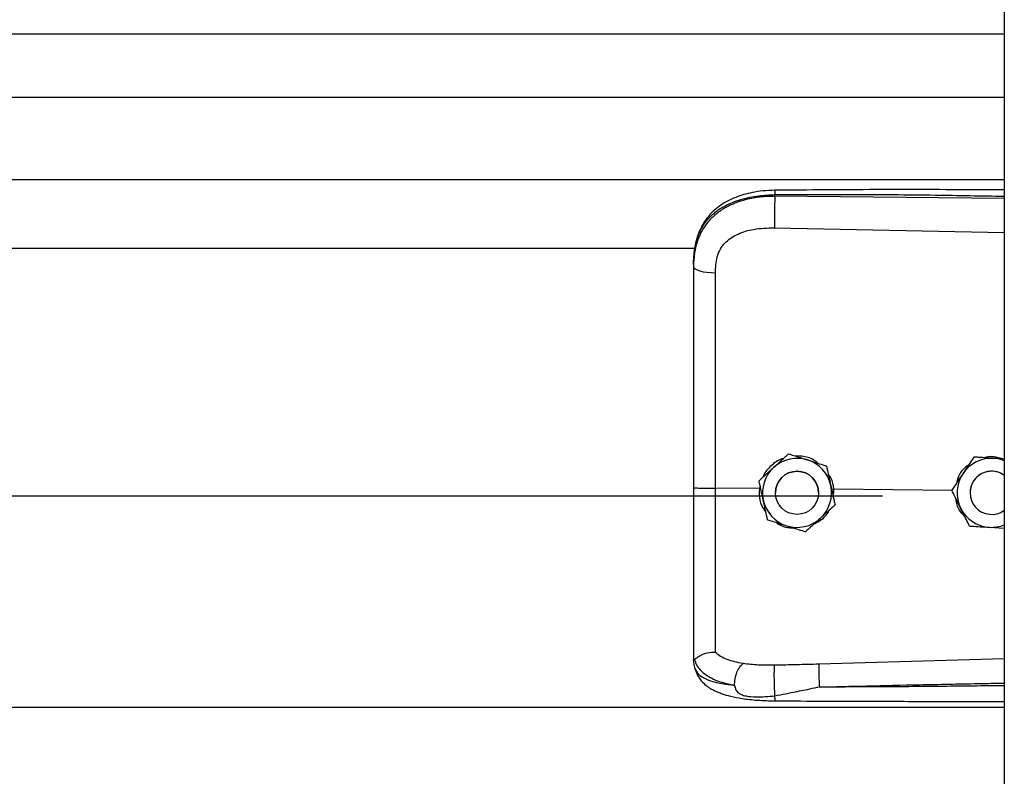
# Model space of a CAD drawing. Header units: inches. Extents: x 170 to 284, y 215 to 248.
# Tile 219 of 256: x 181.625 to 181.869, y 242.075 to 242.263. Entities that reach past the tile are written whole.
import ezdxf

# ---------------------------------------------------------------- set-up
doc = ezdxf.new("R2010")
doc.units = ezdxf.units.IN
doc.header["$LTSCALE"] = 0.25
doc.header["$MEASUREMENT"] = 0
doc.layers.add('LH BENCH MOUNT', color=7, linetype='Continuous')

msp = doc.modelspace()

# ---------------------------------------------------------------- linework, layer by layer
at = {"layer": 'LH BENCH MOUNT'}
for p, q in [((181.8693542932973, 243.843095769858), (181.8693542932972, 239.6426462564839)), ((177.8370342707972, 242.2592071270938), (181.8693542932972, 242.2592071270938)), ((177.8370342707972, 242.2435230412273), (181.8693542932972, 242.2435230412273)), ((177.8370342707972, 242.2231350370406), (181.8693542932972, 242.2231350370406)), ((181.8125070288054, 242.2189233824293), (181.8125070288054, 242.2193347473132)), ((181.8693542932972, 242.2183866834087), (181.8125070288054, 242.2189233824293)), ((181.8124110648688, 242.2111345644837), (181.8693542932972, 242.2099250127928)), ((177.9135824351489, 242.2060594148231), (181.7928031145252, 242.2060594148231)), ((181.7923114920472, 242.2020001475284), (181.7923114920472, 242.2015118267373)), ((181.8158819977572, 242.155068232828), (181.8158819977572, 242.1550665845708)), ((181.8618255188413, 242.1542718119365), (181.8618255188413, 242.1542734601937)), ((181.8628744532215, 242.1542055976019), (181.8618255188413, 242.1542734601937)), ((181.825300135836, 242.1520675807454), (181.825300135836, 242.1520659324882)), ((181.8085742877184, 242.1484122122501), (181.8085742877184, 242.1484105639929)), ((181.8086827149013, 242.1464769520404), (181.7977691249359, 242.1465814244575)), ((181.8088680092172, 242.1470664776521), (181.8086827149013, 242.1464769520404)), ((181.8086827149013, 242.1464769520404), (181.8086849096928, 242.1464768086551)), ((181.812642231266, 242.1454096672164), (181.812642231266, 242.1454088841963)), ((181.8233426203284, 242.1454088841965), (181.8233426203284, 242.1454096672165)), ((181.8271204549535, 242.1463003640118), (181.8265723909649, 242.146246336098)), ((181.8270233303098, 242.1441828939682), (181.8271204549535, 242.1463003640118)), ((181.8271204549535, 242.1463003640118), (181.8271220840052, 242.1463004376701)), ((181.8563541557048, 242.1460206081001), (181.8271220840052, 242.1463004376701)), ((181.85634017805, 242.1460489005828), (181.85634017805, 242.14605054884)), ((181.8608539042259, 242.1454096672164), (181.8608539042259, 242.1454088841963)), ((177.8672020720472, 242.1446669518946), (181.8391864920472, 242.1446669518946)), ((181.827410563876, 242.1424109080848), (181.827410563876, 242.1424092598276)), ((181.8656507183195, 242.1368672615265), (181.8693542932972, 242.1366274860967)), ((181.7923114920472, 242.1044587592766), (181.7923114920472, 242.1039299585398)), ((181.7926511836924, 242.1019447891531), (181.7923114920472, 242.1039299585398)), ((181.8693542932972, 242.1042533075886), (181.8234186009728, 242.1029215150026)), ((177.8370342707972, 242.0922814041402), (181.8693542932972, 242.0922814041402))]:
    msp.add_line(p, q, dxfattribs=at)
at = {"layer": 'LH BENCH MOUNT', "flags": 128}
msp.add_lwpolyline([(181.7923114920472, 242.2015118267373), (181.7924154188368, 242.201216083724), (181.7927233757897, 242.2009312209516), (181.7932240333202, 242.2006677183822), (181.7938989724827, 242.2004352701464), (181.7947233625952, 242.2002424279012), (181.7956668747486, 242.2000962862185), (181.7966947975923, 242.2000022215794), (181.7977693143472, 242.1999636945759)], dxfattribs=at)
at = {"layer": 'LH BENCH MOUNT'}
msp.add_circle((181.8179924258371, 242.1454088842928), 0.005350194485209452, dxfattribs=at)
for centre, radius, start, end in [((181.8179924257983, 242.1454096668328), 0.008560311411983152, 72.32793711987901, 132.3279357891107), ((181.8179924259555, 242.1454096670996), 0.008560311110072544, 12.32793744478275, 72.32793758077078), ((181.8662040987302, 242.1454096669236), 0.00856031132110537, 86.29353550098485, 146.2935346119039), ((181.866204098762, 242.145409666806), 0.008560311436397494, 68.40767565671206, 86.29353576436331), ((181.8179924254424, 242.1454096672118), 0.008560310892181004, 132.3279357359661, 192.3279369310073), ((181.8179924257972, 242.1454096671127), 0.005350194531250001, 1.1120513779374e-06, 179.9999988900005), ((181.8662040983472, 242.145409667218), 0.008560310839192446, 146.2935348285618, 206.2935362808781), ((181.8662040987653, 242.1454096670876), 0.005350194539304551, 53.92810144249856, 179.9999986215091), ((181.8662040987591, 242.1454088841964), 0.005350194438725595, 53.92810057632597, 306.071899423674), ((181.817992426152, 242.1454096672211), 0.008560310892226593, 312.3279357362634, 12.32793693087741), ((181.8179924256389, 242.1454096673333), 0.008560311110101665, 192.3279374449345, 252.3279375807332), ((181.8662040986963, 242.1454096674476), 0.008560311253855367, 206.2935366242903, 266.2935360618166), ((181.8179924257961, 242.1454096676), 0.008560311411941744, 252.3279371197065, 312.3279357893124), ((181.8662040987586, 242.1454096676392), 0.008560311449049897, 266.2935357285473, 291.5923243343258)]:
    msp.add_arc(centre, radius, start, end, dxfattribs=at)
for points, knots in [([(181.7923114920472, 242.2020001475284), (181.7923742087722, 242.203356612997), (181.7924926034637, 242.2059173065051), (181.7934621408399, 242.2094082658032), (181.7947513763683, 242.2118201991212), (181.7961152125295, 242.2135229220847), (181.7971981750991, 242.2145663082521), (181.7982571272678, 242.2153948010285), (181.7992465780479, 242.2160547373), (181.800480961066, 242.2167497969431), (181.8020749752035, 242.2174755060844), (181.804738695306, 242.2183835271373), (181.8082737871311, 242.2191434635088), (181.8111803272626, 242.2192747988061), (181.8125070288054, 242.2193347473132)], [0, 0, 0, 0, 0.1307156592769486, 0.2467609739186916, 0.3577928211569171, 0.4170971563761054, 0.4791482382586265, 0.5177152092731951, 0.5590896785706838, 0.6032945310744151, 0.6633484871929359, 0.7353692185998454, 0.8792082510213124, 1, 1, 1, 1]), ([(181.8125070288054, 242.2189233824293), (181.8112911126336, 242.2188901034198), (181.8088593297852, 242.2188235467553), (181.8055185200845, 242.2182017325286), (181.8025607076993, 242.2172595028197), (181.8000181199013, 242.2160418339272), (181.7977866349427, 242.2144964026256), (181.7959149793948, 242.2126552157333), (181.7944340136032, 242.2105248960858), (181.7932584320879, 242.2079557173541), (181.7924656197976, 242.2049038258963), (181.7923628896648, 242.2026429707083), (181.7923114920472, 242.2015118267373)], [0, 0, 0, 0, 0.1111703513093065, 0.222336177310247, 0.3162781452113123, 0.4102081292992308, 0.5024030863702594, 0.5945790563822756, 0.6845432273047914, 0.774504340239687, 0.8871807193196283, 1, 1, 1, 1]), ([(181.8125256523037, 242.2204268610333), (181.81152699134, 242.2203883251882), (181.8096352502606, 242.2203153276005), (181.8063261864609, 242.2197869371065), (181.8030986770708, 242.2188929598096), (181.8003518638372, 242.217588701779), (181.7983660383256, 242.2162660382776), (181.7967248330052, 242.214820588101), (181.7954096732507, 242.2132323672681), (181.7943344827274, 242.211479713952), (181.7934771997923, 242.2095699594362), (181.7927323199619, 242.2070513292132), (181.7925169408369, 242.2051136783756), (181.7923979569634, 242.2040432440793)], [0, 0, 0, 0, 0.09774743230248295, 0.1851607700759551, 0.3306121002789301, 0.4364670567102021, 0.5083182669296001, 0.5850061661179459, 0.6719760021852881, 0.730794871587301, 0.8036787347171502, 0.8915444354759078, 1, 1, 1, 1]), ([(181.8125070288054, 242.2189233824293), (181.8124853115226, 242.2183475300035), (181.8124401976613, 242.2171512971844), (181.812399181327, 242.2149262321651), (181.8123859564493, 242.2127488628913), (181.8124029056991, 242.2116591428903), (181.8124110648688, 242.2111345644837)], [0, 0, 0, 0, 0.2406941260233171, 0.5000000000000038, 0.7593058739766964, 1, 1, 1, 1]), ([(181.8125258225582, 242.2204109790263), (181.8125246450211, 242.2204150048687), (181.8125206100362, 242.220428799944), (181.8125153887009, 242.2203138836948), (181.8125087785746, 242.2200210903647), (181.8125077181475, 242.219605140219), (181.8125070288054, 242.2193347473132)], [0, 0, 0, 0, 0.09787641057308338, 0.3353863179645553, 0.5679606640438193, 1, 1, 1, 1]), ([(181.8125070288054, 242.2193347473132), (181.8188128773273, 242.2193740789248), (181.8320518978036, 242.2194566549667), (181.8510015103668, 242.2192754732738), (181.8636420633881, 242.2190544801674), (181.8693542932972, 242.218954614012)], [0, 0, 0, 0, 0.3326703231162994, 0.6984356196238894, 1, 1, 1, 1]), ([(181.8693542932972, 242.2205098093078), (181.8664551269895, 242.2205245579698), (181.8558271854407, 242.2205786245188), (181.8368836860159, 242.2206152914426), (181.8208404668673, 242.2204911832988), (181.8125256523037, 242.2204268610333)], [0, 0, 0, 0, 0.1530455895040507, 0.5610439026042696, 1, 1, 1, 1]), ([(181.7981949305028, 242.2038969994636), (181.7981949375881, 242.2038970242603), (181.7982974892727, 242.2042559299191), (181.7987926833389, 242.2056621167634), (181.8003287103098, 242.2078648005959), (181.8033957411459, 242.2097680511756), (181.8075119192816, 242.2109797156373), (181.8106646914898, 242.2110793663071), (181.8124110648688, 242.2111345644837)], [0, 0, 0, 0, 4.497367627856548e-06, 0.06509473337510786, 0.261670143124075, 0.475310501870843, 0.7093656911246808, 1, 1, 1, 1]), ([(181.7977693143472, 242.1999636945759), (181.7978392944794, 242.2012883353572), (181.7979092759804, 242.2026130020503), (181.7981949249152, 242.2038969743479), (181.7981949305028, 242.2038969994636)], [0, 0, 0, 0, 0.9999804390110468, 0.9999999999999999, 0.9999999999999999, 0.9999999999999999, 0.9999999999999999]), ([(181.7923114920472, 242.2015118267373), (181.7923114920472, 242.1978816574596), (181.7923114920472, 242.1906107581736), (181.7923114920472, 242.1795300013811), (181.7923114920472, 242.1683474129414), (181.7923114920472, 242.1573787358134), (181.7923114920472, 242.1501309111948), (181.7923114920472, 242.1466511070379)], [0, 0, 0, 0, 0.2027568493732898, 0.4061035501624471, 0.6088604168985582, 0.8122072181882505, 1, 1, 1, 1]), ([(181.7977691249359, 242.1465814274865), (181.7977691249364, 242.1465814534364), (181.7977691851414, 242.149967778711), (181.7977692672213, 242.1570144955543), (181.7977693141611, 242.1676876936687), (181.7977693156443, 242.17856376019), (181.7977693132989, 242.1893510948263), (181.7977693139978, 242.1964261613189), (181.7977693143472, 242.1999636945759)], [0, 0, 0, 0, 1.439079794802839e-06, 0.1877923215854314, 0.3908439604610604, 0.59389561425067, 0.7969478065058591, 1, 1, 1, 1]), ([(181.8122281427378, 242.1517404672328), (181.8131686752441, 242.1525970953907), (181.8144230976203, 242.153739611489), (181.815590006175, 242.1548023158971), (181.8158819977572, 242.155068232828)], [0, 0, 0, 0, 0.7497733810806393, 1, 1, 1, 1]), ([(181.8122281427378, 242.1517383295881), (181.8131686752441, 242.1525950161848), (181.8144230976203, 242.1537376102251), (181.815590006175, 242.1548005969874), (181.8158819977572, 242.1550665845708)], [0, 0, 0, 0, 0.7497733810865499, 1, 1, 1, 1]), ([(181.8158819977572, 242.155068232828), (181.8162797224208, 242.154941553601), (181.8177845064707, 242.1544622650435), (181.8194014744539, 242.1539471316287), (181.8205910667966, 242.1535681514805)], [0, 0, 0, 0, 0.2643068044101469, 1, 1, 1, 1]), ([(181.8158819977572, 242.1550665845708), (181.8162797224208, 242.1549398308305), (181.8177845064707, 242.1544602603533), (181.8194014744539, 242.1539450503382), (181.8205910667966, 242.1535660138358)], [0, 0, 0, 0, 0.2643068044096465, 1, 1, 1, 1]), ([(181.8146027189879, 242.15390315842), (181.8144675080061, 242.153873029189), (181.8133157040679, 242.1536163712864), (181.8115584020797, 242.152157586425), (181.8099396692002, 242.1505479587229), (181.8096118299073, 242.1494396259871), (181.809578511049, 242.1493269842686)], [0, 0, 0, 0, 0.05931474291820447, 0.5052766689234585, 0.9497204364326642, 1, 1, 1, 1]), ([(181.8232525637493, 242.1527200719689), (181.8228958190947, 242.1530101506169), (181.8217322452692, 242.153956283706), (181.8196806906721, 242.1545237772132), (181.8181111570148, 242.154527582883), (181.8175752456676, 242.1545288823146)], [0, 0, 0, 0, 0.2255168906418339, 0.7355556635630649, 1, 1, 1, 1]), ([(181.8205910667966, 242.1535681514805), (181.8207773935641, 242.1535087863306), (181.822234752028, 242.1530444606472), (181.823832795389, 242.1525352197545), (181.8251571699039, 242.152113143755), (181.825300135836, 242.1520675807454)], [0, 0, 0, 0, 0.1156468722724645, 0.9045342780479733, 0.9999999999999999, 0.9999999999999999, 0.9999999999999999, 0.9999999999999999]), ([(181.8205910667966, 242.1535660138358), (181.8207773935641, 242.1535066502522), (181.8222347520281, 242.1530423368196), (181.823832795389, 242.1525332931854), (181.8251571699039, 242.1521114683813), (181.825300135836, 242.1520659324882)], [0, 0, 0, 0, 0.1156468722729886, 0.9045342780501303, 1, 1, 1, 1]), ([(181.8618255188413, 242.1542734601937), (181.8614457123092, 242.1537041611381), (181.8606771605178, 242.1525521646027), (181.8597409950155, 242.1511488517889), (181.8592050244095, 242.1503453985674), (181.8590828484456, 242.1501622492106)], [0, 0, 0, 0, 0.4299704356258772, 0.8700602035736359, 1, 1, 1, 1]), ([(181.8618255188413, 242.1542718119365), (181.8614457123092, 242.1537023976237), (181.8606771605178, 242.1525501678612), (181.8597409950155, 242.1511467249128), (181.8592050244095, 242.1503432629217), (181.8590828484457, 242.1501601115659)], [0, 0, 0, 0, 0.42997043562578, 0.8700602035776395, 0.9999999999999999, 0.9999999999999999, 0.9999999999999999, 0.9999999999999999]), ([(181.8667574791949, 242.1539520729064), (181.8654879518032, 242.1540343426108), (181.8637947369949, 242.1541440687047), (181.862219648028, 242.1542462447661), (181.8618255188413, 242.1542718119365)], [0, 0, 0, 0, 0.749773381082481, 1, 1, 1, 1]), ([(181.8688290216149, 242.1538199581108), (181.8681680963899, 242.1540200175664), (181.8668977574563, 242.154404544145), (181.8653345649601, 242.1544294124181), (181.864554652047, 242.1541672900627), (181.8643788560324, 242.1541082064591)], [0, 0, 0, 0, 0.4565421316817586, 0.8775020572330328, 1, 1, 1, 1]), ([(181.8693542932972, 242.1537839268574), (181.8687113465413, 242.1538255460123), (181.8678525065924, 242.1538811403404), (181.8669774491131, 242.1539378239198), (181.8667574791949, 242.1539520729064)], [0, 0, 0, 0, 0.748622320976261, 1, 1, 1, 1]), ([(181.8085742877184, 242.1484122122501), (181.8090802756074, 242.1488731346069), (181.8101041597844, 242.1498058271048), (181.8113513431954, 242.1509418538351), (181.812065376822, 242.1515922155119), (181.8122281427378, 242.1517404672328)], [0, 0, 0, 0, 0.4299704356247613, 0.8700602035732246, 1, 1, 1, 1]), ([(181.8085742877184, 242.1484105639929), (181.8090802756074, 242.1488713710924), (181.8101041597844, 242.1498038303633), (181.8113513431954, 242.1509397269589), (181.812065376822, 242.1515900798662), (181.8122281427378, 242.1517383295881)], [0, 0, 0, 0, 0.4299704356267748, 0.8700602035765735, 1, 1, 1, 1]), ([(181.825300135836, 242.1520675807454), (181.8254462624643, 242.1513990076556), (181.8257419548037, 242.1500461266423), (181.8261021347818, 242.1483981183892), (181.8263083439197, 242.1474545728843), (181.826355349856, 242.1472394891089)], [0, 0, 0, 0, 0.4299704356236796, 0.8700602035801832, 1, 1, 1, 1]), ([(181.825300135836, 242.1520659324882), (181.8254462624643, 242.1513972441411), (181.8257419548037, 242.1500441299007), (181.8261021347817, 242.1483959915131), (181.8263083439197, 242.1474524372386), (181.826355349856, 242.1472373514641)], [0, 0, 0, 0, 0.4299704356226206, 0.8700602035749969, 1, 1, 1, 1]), ([(181.8590828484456, 242.1501622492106), (181.8583768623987, 242.1491038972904), (181.8574352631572, 242.1476923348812), (181.8565593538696, 242.1463791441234), (181.85634017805, 242.14605054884)], [0, 0, 0, 0, 0.7497733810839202, 1, 1, 1, 1]), ([(181.8590828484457, 242.1501601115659), (181.8583768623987, 242.1491018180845), (181.8574352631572, 242.1476903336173), (181.8565593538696, 242.1463774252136), (181.85634017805, 242.1460489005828)], [0, 0, 0, 0, 0.7497733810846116, 1, 1, 1, 1]), ([(181.8604834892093, 242.1522618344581), (181.8601639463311, 242.152043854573), (181.8590105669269, 242.1512570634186), (181.8579171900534, 242.1496564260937), (181.8576193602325, 242.1482517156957), (181.8575312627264, 242.1478362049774)], [0, 0, 0, 0, 0.2125142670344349, 0.7670631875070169, 1, 1, 1, 1]), ([(181.8096295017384, 242.1435819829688), (181.809357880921, 242.1448248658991), (181.8089956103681, 242.1464825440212), (181.8086586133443, 242.1480246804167), (181.8085742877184, 242.1484105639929)], [0, 0, 0, 0, 0.7497733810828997, 1, 1, 1, 1]), ([(181.8271220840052, 242.1463004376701), (181.8271220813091, 242.1463004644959), (181.8270240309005, 242.1472760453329), (181.8267639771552, 242.1486682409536), (181.8259594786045, 242.149757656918), (181.8257400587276, 242.1500547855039)], [0, 0, 0, 0, 1.999769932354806e-05, 0.7272642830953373, 1, 1, 1, 1]), ([(181.7923114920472, 242.1466511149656), (181.7923114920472, 242.1436138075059), (181.7923114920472, 242.1374383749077), (181.7923114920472, 242.1286514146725), (181.7923114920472, 242.1204848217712), (181.7923114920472, 242.1139047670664), (181.7923114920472, 242.1085200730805), (181.7923114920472, 242.105819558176), (181.7923114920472, 242.1044587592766)], [0, 0, 0, 0, 0.1870908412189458, 0.3803918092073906, 0.5558755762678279, 0.7364481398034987, 0.8671952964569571, 1, 1, 1, 1]), ([(181.797769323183, 242.105890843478), (181.7977693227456, 242.1061535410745), (181.7977693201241, 242.1077280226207), (181.7977693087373, 242.1111594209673), (181.7977692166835, 242.1167607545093), (181.7977689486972, 242.1232005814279), (181.7977685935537, 242.130426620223), (181.7977683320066, 242.1383014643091), (181.7977683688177, 242.1438294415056), (181.7977684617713, 242.1465814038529), (181.7977684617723, 242.1465814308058)], [0, 0, 0, 0, 0.03155846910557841, 0.1891461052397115, 0.3467338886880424, 0.5043277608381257, 0.6619226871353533, 0.8309600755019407, 0.9999983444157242, 1, 1, 1, 1]), ([(181.8086849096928, 242.1464768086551), (181.8086511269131, 242.1460229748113), (181.8085443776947, 242.1445889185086), (181.8089610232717, 242.142426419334), (181.8099124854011, 242.1410700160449), (181.8102988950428, 242.1405191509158)], [0, 0, 0, 0, 0.2156616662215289, 0.6814629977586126, 1, 1, 1, 1]), ([(181.826355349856, 242.1472394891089), (181.8266269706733, 242.1459966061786), (181.8269892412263, 242.1443389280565), (181.8273262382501, 242.142796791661), (181.827410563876, 242.1424109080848)], [0, 0, 0, 0, 0.7497733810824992, 1, 1, 1, 1]), ([(181.826355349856, 242.1472373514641), (181.8266269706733, 242.1459945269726), (181.8269892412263, 242.1443369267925), (181.8273262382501, 242.1427950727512), (181.827410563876, 242.1424092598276)], [0, 0, 0, 0, 0.7497733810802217, 1, 1, 1, 1]), ([(181.858529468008, 242.1416177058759), (181.8584428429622, 242.141793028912), (181.857765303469, 242.1431643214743), (181.8570223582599, 242.1446680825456), (181.8564066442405, 242.1459143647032), (181.85634017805, 242.1460489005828)], [0, 0, 0, 0, 0.1156468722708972, 0.9045342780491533, 1, 1, 1, 1]), ([(181.8106847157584, 242.1387538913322), (181.8105385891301, 242.1394224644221), (181.8102428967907, 242.1407753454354), (181.8098827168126, 242.1424233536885), (181.8096765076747, 242.1433668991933), (181.8096295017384, 242.1435819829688)], [0, 0, 0, 0, 0.4299704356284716, 0.8700602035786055, 1, 1, 1, 1]), ([(181.8572761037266, 242.1441545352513), (181.8573246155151, 242.143692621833), (181.8574712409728, 242.1422965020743), (181.858316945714, 242.1406999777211), (181.8592510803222, 242.1398915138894), (181.8594805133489, 242.1396929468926)], [0, 0, 0, 0, 0.2716700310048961, 0.8211147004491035, 1, 1, 1, 1]), ([(181.8223996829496, 242.1378450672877), (181.8229083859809, 242.1381071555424), (181.8243146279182, 242.1388316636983), (181.8255551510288, 242.1400630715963), (181.8259344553, 242.1410427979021), (181.8259475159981, 242.1410765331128)], [0, 0, 0, 0, 0.3536960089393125, 0.9777456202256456, 0.9999999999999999, 0.9999999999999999, 0.9999999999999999, 0.9999999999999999]), ([(181.827410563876, 242.1424092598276), (181.826904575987, 242.1419483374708), (181.82588069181, 242.1410156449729), (181.824633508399, 242.1398796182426), (181.8239194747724, 242.1392292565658), (181.8237567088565, 242.1390810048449)], [0, 0, 0, 0, 0.4299704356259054, 0.8700602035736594, 0.9999999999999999, 0.9999999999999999, 0.9999999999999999, 0.9999999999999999]), ([(181.8607187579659, 242.1371870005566), (181.8605338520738, 242.1375611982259), (181.859834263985, 242.1389769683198), (181.859082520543, 242.14049839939), (181.858529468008, 242.1416177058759)], [0, 0, 0, 0, 0.2643068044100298, 1, 1, 1, 1]), ([(181.8106847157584, 242.1387538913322), (181.811082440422, 242.1386271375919), (181.8125872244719, 242.1381475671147), (181.8142041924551, 242.1376323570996), (181.8153937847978, 242.1372533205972)], [0, 0, 0, 0, 0.2643068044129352, 1, 1, 1, 1]), ([(181.812843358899, 242.1380659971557), (181.8129227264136, 242.1379992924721), (181.8137957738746, 242.1372655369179), (181.8153659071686, 242.1367863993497), (181.8168004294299, 242.1367019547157), (181.8171980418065, 242.1366785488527)], [0, 0, 0, 0, 0.06740964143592, 0.7415101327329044, 1, 1, 1, 1]), ([(181.8237567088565, 242.1390810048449), (181.8228161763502, 242.1382243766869), (181.821561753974, 242.1370818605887), (181.8203948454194, 242.1360191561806), (181.8201028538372, 242.1357532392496)], [0, 0, 0, 0, 0.749773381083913, 1, 1, 1, 1]), ([(181.8153937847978, 242.1372533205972), (181.8155801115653, 242.1371939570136), (181.8170374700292, 242.1367296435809), (181.8186355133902, 242.1362205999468), (181.8199598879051, 242.1357987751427), (181.8201028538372, 242.1357532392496)], [0, 0, 0, 0, 0.1156468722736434, 0.9045342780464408, 0.9999999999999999, 0.9999999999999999, 0.9999999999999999, 0.9999999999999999]), ([(181.8607187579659, 242.1371870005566), (181.8614017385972, 242.1371426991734), (181.862783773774, 242.1370530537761), (181.8644672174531, 242.1369439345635), (181.8654310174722, 242.1368814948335), (181.8656507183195, 242.1368672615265)], [0, 0, 0, 0, 0.4299704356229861, 0.8700602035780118, 1, 1, 1, 1]), ([(181.7923114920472, 242.1044587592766), (181.7923114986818, 242.1044574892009), (181.7923115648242, 242.1044448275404), (181.7923187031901, 242.1043406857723), (181.7924171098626, 242.1042623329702), (181.7925048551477, 242.1041924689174)], [0, 0, 0, 0, 0.01193493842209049, 0.1189819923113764, 1, 1, 1, 1]), ([(181.7925043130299, 242.1042082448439), (181.7927799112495, 242.103486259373), (181.7933459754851, 242.1020033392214), (181.7953988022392, 242.1001700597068), (181.7983870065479, 242.0986120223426), (181.8011140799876, 242.0979888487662), (181.8025139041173, 242.0976689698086)], [0, 0, 0, 0, 0.2305257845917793, 0.473487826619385, 0.7297379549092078, 1, 1, 1, 1]), ([(181.7925085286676, 242.1042084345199), (181.7925576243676, 242.1041998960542), (181.7926584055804, 242.1041823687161), (181.7929500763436, 242.1043685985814), (181.7934154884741, 242.1046994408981), (181.794291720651, 242.105279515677), (181.7957709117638, 242.1058976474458), (181.7971117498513, 242.1058937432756), (181.7977692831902, 242.1058918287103)], [0, 0, 0, 0, 0.1136768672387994, 0.2333502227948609, 0.3620694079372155, 0.5019163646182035, 0.7557448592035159, 0.9999999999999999, 0.9999999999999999, 0.9999999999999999, 0.9999999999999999]), ([(181.804603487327, 242.1030668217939), (181.8032299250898, 242.1033546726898), (181.801145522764, 242.1037914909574), (181.7989697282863, 242.1048322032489), (181.7981707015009, 242.1055374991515), (181.7977692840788, 242.1058918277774)], [0, 0, 0, 0, 0.4901989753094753, 0.7438846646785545, 1, 1, 1, 1]), ([(181.8025128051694, 242.0976672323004), (181.8019665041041, 242.0977243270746), (181.8006615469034, 242.0978607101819), (181.7992627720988, 242.0980888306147), (181.798307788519, 242.0982827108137), (181.7970744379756, 242.0985605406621), (181.7953880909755, 242.099126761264), (181.793568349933, 242.1002522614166), (181.7929628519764, 242.1013696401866), (181.7926511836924, 242.1019447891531)], [0, 0, 0, 0, 0.1091879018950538, 0.260818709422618, 0.3077983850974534, 0.3355235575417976, 0.5627886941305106, 0.7749539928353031, 1, 1, 1, 1]), ([(181.7926681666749, 242.1018987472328), (181.7928570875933, 242.1013118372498), (181.7932118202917, 242.1002098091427), (181.7942249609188, 242.0987913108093), (181.7953540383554, 242.0977153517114), (181.7965012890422, 242.0969184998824), (181.7975484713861, 242.0963620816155), (181.7984913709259, 242.0959499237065), (181.7997368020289, 242.0954835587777), (181.8016817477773, 242.0949230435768), (181.8045607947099, 242.0943615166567), (181.8082944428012, 242.0939392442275), (181.8110757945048, 242.0938718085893), (181.8125639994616, 242.0938357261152)], [0, 0, 0, 0, 0.09843102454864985, 0.1848217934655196, 0.2573083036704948, 0.3158871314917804, 0.3722739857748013, 0.4121400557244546, 0.4615923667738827, 0.5575876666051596, 0.6828759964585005, 0.8303179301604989, 1, 1, 1, 1]), ([(181.8025139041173, 242.0976689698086), (181.8025388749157, 242.0981992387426), (181.8025907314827, 242.0993004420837), (181.8030666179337, 242.100962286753), (181.8037706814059, 242.1023485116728), (181.8043328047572, 242.1028333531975), (181.804603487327, 242.1030668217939)], [0, 0, 0, 0, 0.2407679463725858, 0.5000000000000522, 0.7592320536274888, 1, 1, 1, 1]), ([(181.812432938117, 242.1026593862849), (181.8110808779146, 242.102652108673), (181.8083788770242, 242.1026375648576), (181.8058722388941, 242.1029220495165), (181.8046199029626, 242.1030641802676)], [0, 0, 0, 0, 0.5003922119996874, 1, 1, 1, 1]), ([(181.8125183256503, 242.0950889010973), (181.8125023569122, 242.0953294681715), (181.8124686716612, 242.0958369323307), (181.8124238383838, 242.0968470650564), (181.8123867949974, 242.0980345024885), (181.8123639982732, 242.0993064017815), (181.8123588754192, 242.1005098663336), (181.8123712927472, 242.1015057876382), (181.8123963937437, 242.102245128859), (181.8124211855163, 242.1025261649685), (181.8124329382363, 242.1026593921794)], [0, 0, 0, 0, 0.1098512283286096, 0.2317256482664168, 0.3631776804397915, 0.5000000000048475, 0.6368223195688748, 0.7682743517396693, 0.8901487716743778, 1, 1, 1, 1]), ([(181.8234186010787, 242.1029215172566), (181.8215873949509, 242.1028734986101), (181.8179248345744, 242.1027774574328), (181.8142636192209, 242.1026987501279), (181.8124329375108, 242.1026593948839)], [0, 0, 0, 0, 0.4999797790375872, 1, 1, 1, 1]), ([(181.8234184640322, 242.1029215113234), (181.8234109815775, 242.1026826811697), (181.8233994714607, 242.1023152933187), (181.8234007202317, 242.1014533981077), (181.8234081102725, 242.1006786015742), (181.8234225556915, 242.099818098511), (181.8234482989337, 242.0986586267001), (181.8234759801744, 242.0978152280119), (181.8234939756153, 242.0972669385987)], [0, 0, 0, 0, 0.2394508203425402, 0.3683426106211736, 0.4999696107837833, 0.6316010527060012, 0.7605056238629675, 1, 1, 1, 1]), ([(181.8025130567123, 242.0976640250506), (181.8025875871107, 242.0972937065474), (181.8026914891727, 242.0967774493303), (181.8030632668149, 242.0961800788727), (181.803483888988, 242.0957471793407), (181.8042876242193, 242.095302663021), (181.8057649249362, 242.0949411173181), (181.8085257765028, 242.0947009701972), (181.8109225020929, 242.0949338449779), (181.8125183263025, 242.095088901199)], [0, 0, 0, 0, 0.1001269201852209, 0.139585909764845, 0.1897135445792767, 0.2582342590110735, 0.3697357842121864, 0.5803479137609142, 1, 1, 1, 1]), ([(181.8125183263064, 242.0950889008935), (181.8142977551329, 242.0954358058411), (181.8160853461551, 242.0957843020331), (181.817903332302, 242.0961516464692), (181.8179743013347, 242.0961659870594), (181.8182093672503, 242.0962134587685), (181.8190775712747, 242.0963899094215), (181.8207179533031, 242.0967050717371), (181.8222505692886, 242.0970684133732), (181.8231496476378, 242.0972283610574), (181.8232267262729, 242.0972420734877)], [0, 0, 0, 0, 0.5022751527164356, 0.5045790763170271, 0.5086566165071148, 0.522130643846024, 0.5703313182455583, 0.7514263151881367, 0.9786895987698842, 1, 1, 1, 1]), ([(181.8234941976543, 242.0972645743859), (181.8273942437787, 242.0973638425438), (181.8356643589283, 242.0975743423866), (181.8487762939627, 242.09785651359), (181.8597241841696, 242.0980690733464), (181.8667403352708, 242.098197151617), (181.8689153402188, 242.0982351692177), (181.8693542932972, 242.0982428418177)], [0, 0, 0, 0, 0.2551597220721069, 0.5410705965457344, 0.8577348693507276, 0.9712884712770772, 1, 1, 1, 1]), ([(181.8693542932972, 242.0975977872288), (181.866756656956, 242.0975658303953), (181.8616906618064, 242.0975035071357), (181.8541265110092, 242.0974226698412), (181.8464742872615, 242.0973534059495), (181.8387162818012, 242.0973018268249), (181.8309937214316, 242.0972687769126), (181.825956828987, 242.0972659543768), (181.8234941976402, 242.097264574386)], [0, 0, 0, 0, 0.1699411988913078, 0.3314248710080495, 0.4948424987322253, 0.6705311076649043, 0.8389164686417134, 1, 1, 1, 1]), ([(181.8125640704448, 242.0938576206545), (181.81256337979, 242.0938507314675), (181.8125568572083, 242.0937856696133), (181.8125459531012, 242.0939753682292), (181.8125318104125, 242.0943022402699), (181.8125231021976, 242.0947347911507), (181.8125191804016, 242.0950255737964), (181.8125183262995, 242.0950889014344)], [0, 0, 0, 0, 0.03436729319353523, 0.3245665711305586, 0.621014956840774, 0.9174633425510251, 1, 1, 1, 1]), ([(181.8125639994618, 242.0938357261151), (181.8167591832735, 242.0938141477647), (181.8257341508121, 242.0937679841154), (181.8400765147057, 242.0937264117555), (181.854811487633, 242.0937022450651), (181.864766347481, 242.0936987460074), (181.8693542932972, 242.0936971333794)], [0, 0, 0, 0, 0.221632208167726, 0.4741489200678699, 0.7576483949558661, 1, 1, 1, 1])]:
    msp.add_open_spline(points, degree=3, knots=knots, dxfattribs=at)
msp.add_open_spline([(181.792311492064, 242.1466511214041), (181.7923926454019, 242.146642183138), (181.7925549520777, 242.1466243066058), (181.7938077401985, 242.1466015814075), (181.7956052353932, 242.1465853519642), (181.7970473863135, 242.1465827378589), (181.7977684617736, 242.1465814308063)], degree=3, dxfattribs=at)

doc.saveas('drawing.dxf')
